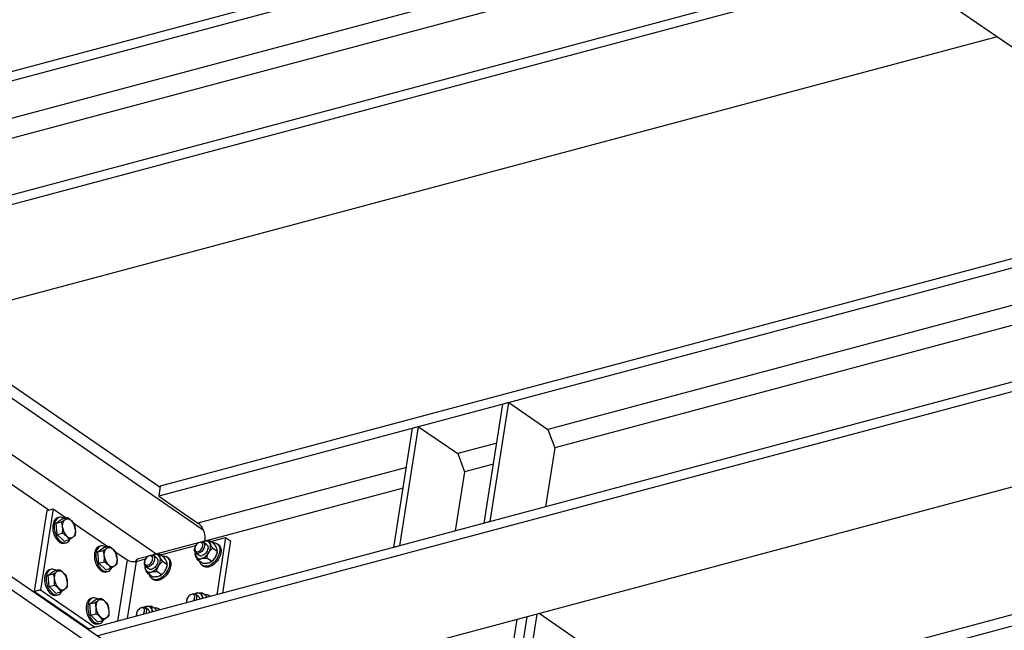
# Model space of a CAD drawing. Header units: millimetres. Extents: x 0 to 841, y 0 to 594.
# Tile 59 of 95: x 604 to 664, y 294 to 331. Entities that reach past the tile are written whole.
import ezdxf

# ---------------------------------------------------------------- set-up
doc = ezdxf.new("R2010")
doc.units = ezdxf.units.MM
doc.layers.add('TRAIT-FORT', color=4, linetype='Continuous', lineweight=25)

msp = doc.modelspace()

# ---------------------------------------------------------------- linework, layer by layer
at = {"layer": 'TRAIT-FORT', "color": 4, "linetype": 'Continuous', "lineweight": 25}
for p, q in [((647.92, 340.12), (583.511, 322.929)), ((647.826, 339.523), (583.418, 322.333)), ((647.456, 337.153), (585.798, 320.697)), ((653.095, 337.356), (711.342, 297.323)), ((648.32, 336.171), (586.294, 319.616)), ((656.609, 334.941), (579.111, 314.257)), ((657.208, 334.529), (579.71, 313.845)), ((663.284, 330.353), (585.786, 309.669)), ((677.662, 320.471), (612.422, 303.059)), ((678.261, 320.06), (612.328, 302.462)), ((571.879, 319.228), (631.476, 278.266)), ((571.767, 318.509), (631.364, 277.547)), ((685.52, 315.071), (608.022, 294.387)), ((667.522, 314.923), (635.983, 306.505)), ((686.119, 314.659), (608.621, 293.975)), ((667.324, 313.657), (636.399, 305.403)), ((597.148, 312.702), (615.025, 300.415)), ((597.983, 312.925), (612.414, 303.006)), ((591.652, 311.235), (605.64, 301.621)), ((593.574, 311.748), (612.203, 298.945)), ((692.194, 310.483), (614.697, 289.799)), ((632.107, 300.815), (633.238, 308.043)), ((632.473, 300.913), (633.603, 308.14)), ((633.603, 308.14), (633.238, 308.043)), ((633.603, 308.14), (635.983, 306.505)), ((626.621, 299.351), (627.751, 306.579)), ((626.987, 299.448), (628.117, 306.676)), ((628.117, 306.676), (627.751, 306.579)), ((628.117, 306.676), (630.497, 305.041)), ((635.983, 306.505), (636.399, 305.403)), ((632.867, 305.673), (630.497, 305.041)), ((636.399, 305.403), (635.838, 301.811)), ((630.497, 305.041), (630.913, 303.938)), ((700.32, 304.899), (636.237, 287.795)), ((627.381, 304.209), (614.708, 300.827)), ((632.669, 304.407), (630.913, 303.938)), ((701.042, 304.402), (636.125, 287.076)), ((630.913, 303.938), (630.351, 300.346)), ((612.422, 303.059), (612.328, 302.462)), ((627.183, 302.943), (615.204, 299.746)), ((612.328, 302.462), (614.708, 300.827)), ((604.77, 296.682), (605.538, 301.594)), ((605.904, 301.691), (605.135, 296.779)), ((605.538, 301.594), (605.904, 301.691)), ((605.904, 301.691), (606.696, 301.147)), ((606.102, 300.812), (606.457, 301.083)), ((606.286, 301.175), (606.195, 301.151)), ((606.457, 301.083), (606.773, 301.167)), ((606.102, 300.812), (606.418, 300.896)), ((606.162, 300.137), (606.102, 300.812)), ((607.131, 300.847), (609.228, 299.407)), ((632.473, 300.913), (632.107, 300.815)), ((606.162, 300.137), (606.478, 300.222)), ((606.577, 299.735), (606.162, 300.137)), ((606.577, 299.735), (606.893, 299.819)), ((615.488, 299.708), (616.393, 299.95)), ((616.393, 299.95), (615.85, 296.476)), ((616.393, 299.95), (616.697, 299.741)), ((606.608, 299.605), (606.699, 299.629)), ((608.634, 299.072), (608.988, 299.343)), ((608.818, 299.435), (608.727, 299.411)), ((608.988, 299.343), (609.304, 299.427)), ((614.72, 299.617), (612.156, 298.932)), ((612.44, 298.894), (614.575, 299.464)), ((614.519, 299.325), (614.509, 299.278)), ((614.759, 299.642), (614.719, 299.616)), ((615.005, 299.693), (614.994, 299.69)), ((615.24, 299.529), (615.037, 299.668)), ((615.706, 299.558), (615.418, 299.756)), ((615.887, 299.102), (615.6, 299.3)), ((615.947, 299.528), (615.871, 299.58)), ((616.697, 299.741), (616.201, 296.57)), ((626.987, 299.448), (626.621, 299.351)), ((608.634, 299.072), (608.949, 299.156)), ((608.694, 298.397), (608.634, 299.072)), ((609.663, 299.108), (610.41, 298.594)), ((610.41, 298.594), (609.827, 294.869)), ((611.01, 298.626), (610.895, 298.488)), ((610.968, 298.501), (611.527, 298.651)), ((611.672, 298.803), (611.01, 298.626)), ((611.711, 298.828), (611.671, 298.802)), ((611.957, 298.879), (611.946, 298.876)), ((612.192, 298.716), (611.989, 298.855)), ((612.658, 298.745), (612.37, 298.942)), ((612.899, 298.715), (612.823, 298.767)), ((614.551, 299.049), (614.544, 299.018)), ((614.584, 299.009), (614.786, 298.87)), ((615.541, 298.506), (615.253, 298.703)), ((615.87, 299.012), (615.878, 299.055)), ((605.793, 298.017), (605.701, 297.993)), ((605.963, 297.925), (606.279, 298.009)), ((608.694, 298.397), (609.01, 298.482)), ((609.109, 297.995), (608.694, 298.397)), ((609.109, 297.995), (609.425, 298.079)), ((610.425, 295.028), (610.968, 298.501)), ((611.471, 298.511), (611.461, 298.464)), ((611.503, 298.236), (611.496, 298.205)), ((611.536, 298.196), (611.739, 298.056)), ((612.839, 298.289), (612.552, 298.487)), ((612.822, 298.199), (612.831, 298.242)), ((615.013, 298.365), (614.726, 298.562)), ((614.965, 298.262), (615.041, 298.21)), ((615.476, 298.455), (615.495, 298.467)), ((605.608, 297.654), (605.963, 297.925)), ((605.608, 297.654), (605.924, 297.738)), ((605.668, 296.98), (605.608, 297.654)), ((609.139, 297.865), (609.231, 297.889)), ((611.965, 297.551), (611.678, 297.749)), ((611.917, 297.448), (611.993, 297.396)), ((612.493, 297.692), (612.205, 297.89)), ((612.428, 297.641), (612.447, 297.653)), ((605.668, 296.98), (605.984, 297.064)), ((606.084, 296.577), (605.668, 296.98)), ((605.135, 296.779), (604.77, 296.682)), ((604.77, 296.682), (608.084, 294.403)), ((605.135, 296.779), (608.45, 294.501)), ((606.084, 296.577), (606.399, 296.661)), ((606.114, 296.447), (606.205, 296.471)), ((608.324, 296.277), (608.233, 296.253)), ((608.495, 296.185), (608.81, 296.269)), ((614.266, 296.484), (614.225, 296.458)), ((614.746, 296.371), (614.543, 296.511)), ((615.212, 296.4), (614.924, 296.598)), ((615.262, 296.319), (615.212, 296.4)), ((615.453, 296.37), (615.377, 296.423)), ((608.14, 295.914), (608.495, 296.185)), ((608.14, 295.914), (608.455, 295.998)), ((608.2, 295.24), (608.14, 295.914)), ((611.218, 295.67), (611.177, 295.645)), ((611.698, 295.558), (611.495, 295.697)), ((612.164, 295.587), (611.876, 295.785)), ((612.405, 295.557), (612.329, 295.609)), ((614.025, 296.167), (614.016, 296.12)), ((608.2, 295.24), (608.516, 295.324)), ((608.615, 294.837), (608.2, 295.24)), ((610.977, 295.354), (610.968, 295.307)), ((612.214, 295.506), (612.164, 295.587)), ((634.699, 295.138), (631.425, 274.201)), ((635.308, 295.3), (632.034, 274.364)), ((641.248, 291.346), (635.443, 295.336)), ((608.615, 294.837), (608.931, 294.921)), ((608.645, 294.707), (608.737, 294.732)), ((634.089, 294.975), (630.815, 274.038))]:
    msp.add_line(p, q, dxfattribs=at)
at = {"layer": 'TRAIT-FORT', "color": 4, "linetype": 'Continuous', "lineweight": 25, "flags": 128}
for points in [[(606.195, 301.151), (606.155, 301.137), (606.097, 301.105), (606.044, 301.06), (605.997, 301.002), (605.957, 300.933), (605.926, 300.855), (605.903, 300.768), (605.888, 300.674), (605.883, 300.574), (605.887, 300.472), (605.901, 300.367), (605.923, 300.263), (605.954, 300.161), (605.993, 300.062), (606.039, 299.969), (606.091, 299.884), (606.149, 299.807), (606.212, 299.741), (606.278, 299.686), (606.346, 299.643), (606.415, 299.613), (606.484, 299.597), (606.551, 299.595), (606.608, 299.605)], [(606.31, 301.18), (606.247, 301.162), (606.188, 301.129), (606.135, 301.084), (606.088, 301.026), (606.049, 300.958), (606.017, 300.879), (605.994, 300.792), (605.98, 300.698), (605.975, 300.599), (605.979, 300.496), (605.992, 300.392), (606.014, 300.287), (606.045, 300.185), (606.084, 300.087), (606.13, 299.994), (606.183, 299.908), (606.241, 299.832), (606.303, 299.765), (606.369, 299.71), (606.437, 299.668), (606.507, 299.638), (606.575, 299.622), (606.643, 299.62), (606.708, 299.632), (606.769, 299.657), (606.825, 299.696), (606.875, 299.748), (606.918, 299.811), (606.932, 299.837)], [(606.489, 300.57), (606.485, 300.645), (606.488, 300.719), (606.498, 300.788), (606.514, 300.853), (606.537, 300.911), (606.565, 300.963), (606.598, 301.007), (606.636, 301.042)], [(606.636, 301.042), (606.678, 301.068), (606.724, 301.085), (606.772, 301.091), (606.822, 301.088), (606.872, 301.074), (606.923, 301.051), (606.973, 301.018), (607.021, 300.977)], [(607.259, 300.438), (607.262, 300.362), (607.259, 300.289), (607.249, 300.22), (607.233, 300.155), (607.211, 300.096), (607.183, 300.045), (607.15, 300.001), (607.111, 299.965)], [(614.708, 300.827), (614.777, 300.773), (614.842, 300.707), (614.903, 300.631), (614.959, 300.545), (615.008, 300.452), (615.05, 300.353), (615.085, 300.249), (615.111, 300.142), (615.128, 300.034), (615.136, 299.928), (615.135, 299.824), (615.125, 299.725)], [(607.111, 299.965), (607.069, 299.939), (607.024, 299.923), (606.976, 299.917), (606.926, 299.92), (606.875, 299.934), (606.824, 299.957), (606.775, 299.99), (606.726, 300.031)], [(608.727, 299.411), (608.687, 299.397), (608.628, 299.365), (608.575, 299.32), (608.528, 299.262), (608.489, 299.193), (608.457, 299.115), (608.434, 299.028), (608.42, 298.934), (608.415, 298.834), (608.419, 298.732), (608.432, 298.627), (608.455, 298.523), (608.485, 298.421), (608.524, 298.322), (608.57, 298.23), (608.623, 298.144), (608.681, 298.067), (608.743, 298.001), (608.809, 297.946), (608.877, 297.903), (608.947, 297.874), (609.016, 297.858), (609.083, 297.855), (609.139, 297.865)], [(608.841, 299.44), (608.778, 299.422), (608.72, 299.389), (608.667, 299.344), (608.62, 299.286), (608.58, 299.218), (608.549, 299.139), (608.526, 299.052), (608.511, 298.958), (608.506, 298.859), (608.51, 298.756), (608.524, 298.652), (608.546, 298.547), (608.577, 298.445), (608.616, 298.347), (608.662, 298.254), (608.714, 298.168), (608.772, 298.092), (608.835, 298.025), (608.901, 297.97), (608.969, 297.928), (609.038, 297.898), (609.107, 297.882), (609.174, 297.88), (609.239, 297.892), (609.3, 297.917), (609.356, 297.956), (609.406, 298.008), (609.449, 298.071), (609.464, 298.097)], [(609.02, 298.83), (609.017, 298.905), (609.02, 298.979), (609.03, 299.048), (609.046, 299.113), (609.068, 299.171), (609.096, 299.223), (609.13, 299.267), (609.168, 299.302)], [(609.168, 299.302), (609.21, 299.328), (609.255, 299.345), (609.303, 299.351), (609.353, 299.348), (609.404, 299.334), (609.455, 299.311), (609.504, 299.278), (609.553, 299.237)], [(615.071, 299.28), (615.035, 299.213), (614.99, 299.152), (614.939, 299.097), (614.884, 299.051), (614.825, 299.015), (614.766, 298.991), (614.709, 298.98), (614.656, 298.981), (614.608, 298.996), (614.567, 299.022), (614.535, 299.061), (614.513, 299.109), (614.502, 299.166), (614.502, 299.229), (614.509, 299.278)], [(614.968, 299.326), (614.992, 299.388), (615.005, 299.45), (615.007, 299.508), (614.997, 299.559), (614.976, 299.602), (614.945, 299.635), (614.905, 299.655), (614.858, 299.662), (614.807, 299.655), (614.754, 299.635), (614.701, 299.603), (614.65, 299.561), (614.605, 299.509), (614.567, 299.451), (614.538, 299.39), (614.52, 299.328), (614.512, 299.268), (614.516, 299.213), (614.532, 299.165), (614.558, 299.127), (614.594, 299.101), (614.637, 299.087), (614.687, 299.087), (614.739, 299.1), (614.793, 299.126), (614.845, 299.164), (614.893, 299.211), (614.935, 299.266), (614.968, 299.326)], [(614.759, 299.642), (614.766, 299.646), (614.825, 299.676), (614.884, 299.694), (614.939, 299.699), (614.99, 299.691), (615.035, 299.67), (615.071, 299.637), (615.098, 299.594), (615.115, 299.541), (615.12, 299.481), (615.115, 299.416), (615.098, 299.348), (615.071, 299.28)], [(615.592, 299.636), (615.605, 299.638), (615.682, 299.641), (615.755, 299.631), (615.821, 299.609), (615.88, 299.574), (615.931, 299.528), (615.973, 299.471), (616.004, 299.404), (616.026, 299.328), (616.036, 299.245), (616.036, 299.157), (616.024, 299.064), (616.002, 298.968), (615.969, 298.872), (615.927, 298.777), (615.875, 298.684), (615.815, 298.595), (615.748, 298.513), (615.675, 298.437), (615.598, 298.37), (615.517, 298.313), (615.435, 298.267), (615.352, 298.233), (615.271, 298.211), (615.192, 298.201), (615.117, 298.205), (615.048, 298.221), (614.985, 298.249), (614.93, 298.29), (614.883, 298.342), (614.846, 298.404), (614.82, 298.476), (614.813, 298.502)], [(615.24, 299.529), (615.245, 299.526), (615.279, 299.491), (615.304, 299.445), (615.319, 299.391), (615.323, 299.33), (615.315, 299.264), (615.296, 299.196), (615.267, 299.128), (615.229, 299.062), (615.184, 299.002), (615.132, 298.948), (615.075, 298.904), (615.017, 298.87), (614.958, 298.849)], [(615.095, 299.726), (615.035, 299.705), (614.998, 299.689)], [(615.947, 299.528), (615.956, 299.522), (616.007, 299.476), (616.049, 299.418), (616.08, 299.351), (616.102, 299.276), (616.112, 299.193), (616.112, 299.104), (616.1, 299.011), (616.078, 298.916), (616.045, 298.82), (616.002, 298.724), (615.951, 298.632), (615.891, 298.543), (615.824, 298.46), (615.751, 298.385), (615.674, 298.318), (615.593, 298.261), (615.511, 298.215), (615.428, 298.181), (615.347, 298.158), (615.268, 298.149), (615.193, 298.152), (615.123, 298.168), (615.061, 298.197), (615.041, 298.21)], [(615.368, 299.042), (615.404, 299.111), (615.433, 299.181), (615.456, 299.252), (615.47, 299.322), (615.477, 299.389), (615.476, 299.454), (615.467, 299.514), (615.45, 299.568)], [(609.79, 298.698), (609.794, 298.623), (609.791, 298.549), (609.781, 298.48), (609.765, 298.415), (609.743, 298.356), (609.714, 298.305), (609.681, 298.261), (609.643, 298.225)], [(611.92, 298.513), (611.944, 298.575), (611.957, 298.636), (611.959, 298.694), (611.949, 298.746), (611.928, 298.789), (611.897, 298.821), (611.857, 298.841), (611.81, 298.848), (611.759, 298.842), (611.706, 298.822), (611.653, 298.79), (611.602, 298.747), (611.557, 298.696), (611.519, 298.638), (611.49, 298.576), (611.472, 298.514), (611.464, 298.454), (611.468, 298.399), (611.484, 298.351), (611.51, 298.314), (611.546, 298.287), (611.589, 298.274), (611.639, 298.274), (611.691, 298.287), (611.745, 298.313), (611.797, 298.35), (611.845, 298.398), (611.887, 298.453), (611.92, 298.513)], [(611.711, 298.828), (611.718, 298.833), (611.777, 298.863), (611.836, 298.88), (611.891, 298.885), (611.942, 298.877), (611.987, 298.857), (612.023, 298.824), (612.05, 298.78), (612.067, 298.728), (612.072, 298.667), (612.067, 298.602), (612.05, 298.534), (612.023, 298.466)], [(612.544, 298.823), (612.557, 298.825), (612.634, 298.828), (612.707, 298.818), (612.773, 298.795), (612.832, 298.761), (612.883, 298.714), (612.925, 298.657), (612.957, 298.59), (612.978, 298.515), (612.988, 298.432), (612.988, 298.343), (612.976, 298.25), (612.954, 298.155), (612.921, 298.059), (612.879, 297.963), (612.827, 297.87), (612.767, 297.782), (612.7, 297.699), (612.627, 297.624), (612.55, 297.557), (612.469, 297.5), (612.387, 297.454), (612.304, 297.419), (612.223, 297.397), (612.144, 297.388), (612.069, 297.391), (612, 297.407), (611.937, 297.436), (611.882, 297.476), (611.835, 297.528), (611.798, 297.591), (611.772, 297.662), (611.765, 297.689)], [(612.192, 298.716), (612.197, 298.712), (612.231, 298.677), (612.256, 298.632), (612.271, 298.578), (612.275, 298.517), (612.267, 298.451), (612.248, 298.382), (612.22, 298.314), (612.182, 298.249), (612.136, 298.188), (612.084, 298.135), (612.027, 298.091), (611.969, 298.057), (611.91, 298.035)], [(612.047, 298.912), (611.987, 298.892), (611.95, 298.875)], [(612.899, 298.715), (612.908, 298.708), (612.959, 298.662), (613.001, 298.605), (613.032, 298.538), (613.054, 298.462), (613.064, 298.379), (613.064, 298.291), (613.052, 298.198), (613.03, 298.103), (612.997, 298.006), (612.955, 297.911), (612.903, 297.818), (612.843, 297.73), (612.776, 297.647), (612.703, 297.572), (612.626, 297.505), (612.545, 297.448), (612.463, 297.402), (612.38, 297.367), (612.299, 297.345), (612.22, 297.336), (612.145, 297.339), (612.076, 297.355), (612.013, 297.384), (611.993, 297.396)], [(612.32, 298.229), (612.356, 298.297), (612.385, 298.368), (612.408, 298.438), (612.422, 298.508), (612.429, 298.576), (612.428, 298.64), (612.419, 298.7), (612.402, 298.755)], [(605.701, 297.993), (605.662, 297.979), (605.603, 297.947), (605.55, 297.902), (605.503, 297.844), (605.464, 297.776), (605.432, 297.697), (605.409, 297.61), (605.394, 297.516), (605.389, 297.417), (605.394, 297.314), (605.407, 297.209), (605.429, 297.105), (605.46, 297.003), (605.499, 296.904), (605.545, 296.812), (605.597, 296.726), (605.655, 296.65), (605.718, 296.583), (605.784, 296.528), (605.852, 296.485), (605.921, 296.456), (605.99, 296.44), (606.058, 296.438), (606.114, 296.447)], [(605.816, 298.023), (605.753, 298.004), (605.694, 297.971), (605.641, 297.926), (605.595, 297.869), (605.555, 297.8), (605.523, 297.721), (605.5, 297.634), (605.486, 297.54), (605.481, 297.441), (605.485, 297.338), (605.498, 297.234), (605.521, 297.129), (605.551, 297.027), (605.59, 296.929), (605.636, 296.836), (605.689, 296.751), (605.747, 296.674), (605.809, 296.608), (605.875, 296.552), (605.944, 296.51), (606.013, 296.48), (606.082, 296.464), (606.149, 296.462), (606.214, 296.474), (606.275, 296.5), (606.331, 296.538), (606.381, 296.59), (606.424, 296.653), (606.438, 296.68)], [(609.643, 298.225), (609.601, 298.199), (609.555, 298.183), (609.507, 298.177), (609.457, 298.18), (609.407, 298.194), (609.356, 298.217), (609.306, 298.25), (609.258, 298.291)], [(612.023, 298.466), (611.987, 298.4), (611.942, 298.338), (611.891, 298.283), (611.836, 298.237), (611.777, 298.202), (611.718, 298.177), (611.661, 298.166), (611.608, 298.168), (611.56, 298.182), (611.519, 298.209), (611.487, 298.247), (611.465, 298.296), (611.454, 298.352), (611.454, 298.415), (611.461, 298.464)], [(605.995, 297.412), (605.991, 297.487), (605.994, 297.561), (606.004, 297.63), (606.02, 297.695), (606.043, 297.754), (606.071, 297.805), (606.104, 297.849), (606.142, 297.885)], [(606.142, 297.885), (606.184, 297.911), (606.23, 297.927), (606.278, 297.933), (606.328, 297.93), (606.378, 297.916), (606.429, 297.893), (606.479, 297.86), (606.527, 297.819)], [(606.618, 296.808), (606.575, 296.782), (606.53, 296.765), (606.482, 296.759), (606.432, 296.762), (606.381, 296.776), (606.331, 296.799), (606.281, 296.832), (606.233, 296.873)], [(606.765, 297.28), (606.768, 297.205), (606.765, 297.131), (606.756, 297.062), (606.739, 296.997), (606.717, 296.939), (606.689, 296.887), (606.656, 296.843), (606.618, 296.808)], [(608.233, 296.253), (608.193, 296.239), (608.135, 296.207), (608.081, 296.162), (608.035, 296.104), (607.995, 296.036), (607.963, 295.957), (607.94, 295.87), (607.926, 295.776), (607.921, 295.677), (607.925, 295.574), (607.938, 295.469), (607.961, 295.365), (607.991, 295.263), (608.03, 295.164), (608.076, 295.072), (608.129, 294.986), (608.187, 294.91), (608.25, 294.843), (608.315, 294.788), (608.384, 294.745), (608.453, 294.716), (608.522, 294.7), (608.589, 294.698), (608.645, 294.707)], [(608.348, 296.283), (608.285, 296.264), (608.226, 296.231), (608.173, 296.186), (608.126, 296.129), (608.087, 296.06), (608.055, 295.981), (608.032, 295.894), (608.017, 295.8), (608.012, 295.701), (608.017, 295.598), (608.03, 295.494), (608.052, 295.389), (608.083, 295.287), (608.122, 295.189), (608.168, 295.096), (608.22, 295.011), (608.278, 294.934), (608.341, 294.868), (608.407, 294.812), (608.475, 294.77), (608.544, 294.74), (608.613, 294.724), (608.681, 294.722), (608.745, 294.734), (608.806, 294.76), (608.862, 294.798), (608.912, 294.85), (608.956, 294.913), (608.97, 294.94)], [(614.474, 296.168), (614.498, 296.231), (614.511, 296.292), (614.513, 296.35), (614.503, 296.402), (614.482, 296.445), (614.451, 296.477), (614.411, 296.497), (614.364, 296.504), (614.313, 296.497), (614.26, 296.478), (614.207, 296.446), (614.157, 296.403), (614.111, 296.351), (614.073, 296.294), (614.044, 296.232), (614.026, 296.17), (614.018, 296.11), (614.023, 296.055), (614.038, 296.007), (614.045, 295.994)], [(614.266, 296.484), (614.273, 296.488), (614.331, 296.518), (614.39, 296.536), (614.445, 296.541), (614.496, 296.533), (614.541, 296.512), (614.577, 296.48), (614.604, 296.436), (614.621, 296.383), (614.626, 296.323), (614.621, 296.258), (614.604, 296.19), (614.585, 296.138)], [(608.526, 295.672), (608.523, 295.748), (608.526, 295.821), (608.536, 295.89), (608.552, 295.955), (608.574, 296.014), (608.602, 296.065), (608.636, 296.109), (608.674, 296.145)], [(608.674, 296.145), (608.716, 296.171), (608.761, 296.187), (608.809, 296.193), (608.859, 296.19), (608.91, 296.176), (608.961, 296.153), (609.011, 296.12), (609.059, 296.079)], [(611.426, 295.355), (611.45, 295.417), (611.463, 295.479), (611.465, 295.537), (611.455, 295.588), (611.434, 295.631), (611.403, 295.663), (611.363, 295.683), (611.317, 295.69), (611.265, 295.684), (611.212, 295.664), (611.159, 295.632), (611.109, 295.589), (611.063, 295.538), (611.025, 295.48), (610.996, 295.419), (610.978, 295.356), (610.97, 295.296), (610.975, 295.241), (610.99, 295.194), (610.997, 295.181)], [(611.218, 295.67), (611.225, 295.675), (611.283, 295.705), (611.342, 295.723), (611.397, 295.728), (611.448, 295.72), (611.493, 295.699), (611.529, 295.666), (611.556, 295.622), (611.573, 295.57), (611.578, 295.51), (611.573, 295.444), (611.556, 295.377), (611.537, 295.325)], [(611.554, 295.755), (611.493, 295.734), (611.456, 295.717)], [(614.434, 296.098), (614.441, 296.108), (614.474, 296.168)], [(609.149, 295.068), (609.107, 295.042), (609.062, 295.025), (609.013, 295.019), (608.964, 295.022), (608.913, 295.036), (608.862, 295.059), (608.812, 295.092), (608.764, 295.133)], [(609.296, 295.54), (609.3, 295.465), (609.297, 295.392), (609.287, 295.322), (609.271, 295.257), (609.249, 295.199), (609.221, 295.147), (609.187, 295.103), (609.149, 295.068)], [(611.386, 295.285), (611.393, 295.295), (611.426, 295.355)]]:
    msp.add_lwpolyline(points, dxfattribs=at)
at = {"layer": 'TRAIT-FORT', "color": 4, "linetype": 'Continuous', "lineweight": 25}
for centre, radius, start, end in [((606.363, 300.792), 0.393, 55.89247, 97.81798), ((607.364, 300.634), 0.878, 184.23018, 223.41054), ((606.383, 300.373), 0.878, 4.23018, 43.41054), ((608.895, 299.052), 0.393, 55.89247, 97.81798), ((608.915, 298.633), 0.878, 4.23018, 43.41054), ((615.191, 299.464), 0.279, 21.97505, 110.1565), ((609.896, 298.894), 0.878, 184.23018, 223.41054), ((610.803, 299.236), 0.752, 238.4944, 282.65014), ((612.144, 298.651), 0.279, 21.97505, 110.1565), ((615.009, 298.988), 0.461, 172.89755, 200.0058), ((614.835, 298.935), 0.279, 201.97505, 290.1565), ((614.895, 299.04), 0.202, 237.54961, 288.35911), ((614.683, 299.41), 0.777, 288.57333, 331.74271), ((615.019, 299.191), 0.867, 303.2935, 330.43734), ((615.06, 299.184), 0.828, 329.44401, 348.00531), ((605.869, 297.634), 0.393, 55.89247, 97.81798), ((611.961, 298.175), 0.461, 172.89755, 200.0058), ((611.787, 298.122), 0.279, 201.97505, 290.1565), ((611.847, 298.227), 0.202, 237.54961, 288.35911), ((611.635, 298.597), 0.777, 288.57333, 331.74271), ((612.012, 298.371), 0.828, 329.44401, 348.00531), ((606.87, 297.477), 0.878, 184.23018, 223.41054), ((605.89, 297.216), 0.878, 4.23018, 43.41054), ((611.971, 298.378), 0.867, 303.2935, 330.43734), ((608.401, 295.894), 0.393, 55.89247, 97.81798), ((614.758, 296.011), 0.579, 105.68759, 123.01798), ((614.698, 296.306), 0.279, 21.97505, 110.1565), ((614.616, 296.203), 0.213, 0.02388, 52.30706), ((614.555, 296.259), 0.429, 358.06446, 20.66534), ((615.171, 296.121), 0.365, 42.34336, 101.40953), ((609.402, 295.737), 0.878, 184.23018, 223.41054), ((608.421, 295.476), 0.878, 4.23018, 43.41054), ((611.65, 295.493), 0.279, 21.97505, 110.1565), ((612.123, 295.307), 0.365, 42.34336, 101.40953), ((614.37, 296.042), 0.363, 167.49196, 188.92781), ((611.322, 295.228), 0.363, 167.49196, 188.92781), ((611.568, 295.39), 0.213, 0.02388, 52.30706), ((611.507, 295.446), 0.429, 358.06446, 20.66534)]:
    msp.add_arc(centre, radius, start, end, dxfattribs=at)
for points, knots in [([(606.418, 300.896), (606.458, 300.921), (606.539, 300.971), (606.604, 301.019), (606.636, 301.042)], [0, 0, 0, 0, 0.495458, 1, 1, 1, 1]), ([(606.636, 301.042), (606.664, 301.065), (606.72, 301.109), (606.755, 301.148), (606.773, 301.167)], [0, 0, 0, 0, 0.494511, 1, 1, 1, 1]), ([(606.773, 301.167), (606.818, 301.137), (606.909, 301.078), (606.983, 301.01), (607.021, 300.977)], [0, 0, 0, 0, 0.495458, 1, 1, 1, 1]), ([(606.489, 300.57), (606.482, 300.626), (606.467, 300.739), (606.434, 300.843), (606.418, 300.896)], [0, 0, 0, 0, 0.494511, 1, 1, 1, 1]), ([(606.478, 300.222), (606.485, 300.28), (606.498, 300.396), (606.492, 300.511), (606.489, 300.57)], [0, 0, 0, 0, 0.495458, 1, 1, 1, 1]), ([(607.021, 300.977), (607.054, 300.942), (607.12, 300.873), (607.165, 300.801), (607.188, 300.764)], [0, 0, 0, 0, 0.494511, 1, 1, 1, 1]), ([(607.188, 300.764), (607.204, 300.713), (607.237, 300.608), (607.251, 300.495), (607.259, 300.438)], [0, 0, 0, 0, 0.495458, 1, 1, 1, 1]), ([(607.259, 300.438), (607.262, 300.381), (607.268, 300.266), (607.255, 300.149), (607.248, 300.09)], [0, 0, 0, 0, 0.494511, 1, 1, 1, 1]), ([(606.726, 300.031), (606.69, 300.064), (606.615, 300.132), (606.524, 300.191), (606.478, 300.222)], [0, 0, 0, 0, 0.494511, 1, 1, 1, 1]), ([(606.893, 299.819), (606.871, 299.855), (606.826, 299.927), (606.76, 299.996), (606.726, 300.031)], [0, 0, 0, 0, 0.495458, 1, 1, 1, 1]), ([(607.111, 299.965), (607.08, 299.942), (607.015, 299.895), (606.934, 299.845), (606.893, 299.819)], [0, 0, 0, 0, 0.494511, 1, 1, 1, 1]), ([(607.248, 300.09), (607.231, 300.071), (607.196, 300.033), (607.14, 299.988), (607.111, 299.965)], [0, 0, 0, 0, 0.495458, 1, 1, 1, 1]), ([(608.949, 299.156), (608.99, 299.181), (609.071, 299.232), (609.135, 299.279), (609.168, 299.302)], [0, 0, 0, 0, 0.495458, 1, 1, 1, 1]), ([(609.168, 299.302), (609.195, 299.325), (609.251, 299.369), (609.286, 299.408), (609.304, 299.427)], [0, 0, 0, 0, 0.494511, 1, 1, 1, 1]), ([(609.304, 299.427), (609.349, 299.397), (609.44, 299.338), (609.515, 299.27), (609.553, 299.237)], [0, 0, 0, 0, 0.495458, 1, 1, 1, 1]), ([(609.553, 299.237), (609.585, 299.202), (609.652, 299.133), (609.697, 299.061), (609.719, 299.024)], [0, 0, 0, 0, 0.494511, 1, 1, 1, 1]), ([(614.991, 299.685), (614.999, 299.689), (615.028, 299.706), (615.067, 299.717), (615.095, 299.726)], [0, 0, 0, 0, 0.263861, 1, 1, 1, 1]), ([(615.095, 299.726), (615.1, 299.727), (615.137, 299.737), (615.215, 299.75), (615.321, 299.756), (615.391, 299.756), (615.418, 299.756)], [0, 0, 0, 0, 0.048843, 0.400094, 0.764039, 1, 1, 1, 1]), ([(615.368, 299.042), (615.384, 299.067), (615.416, 299.119), (615.492, 299.209), (615.557, 299.264), (615.6, 299.3)], [0, 0, 0, 0, 0.249707, 0.504625, 1, 1, 1, 1]), ([(615.418, 299.756), (615.417, 299.734), (615.414, 299.69), (615.43, 299.622), (615.447, 299.578), (615.45, 299.568)], [0, 0, 0, 0, 0.432386, 0.879557, 1, 1, 1, 1]), ([(615.45, 299.568), (615.459, 299.548), (615.477, 299.507), (615.525, 299.417), (615.57, 299.347), (615.6, 299.3)], [0, 0, 0, 0, 0.249707, 0.504625, 1, 1, 1, 1]), ([(615.855, 299.29), (615.846, 299.31), (615.829, 299.352), (615.781, 299.441), (615.736, 299.512), (615.706, 299.558)], [0, 0, 0, 0, 0.2497071, 0.5046252, 1, 1, 1, 1]), ([(615.887, 299.102), (615.889, 299.124), (615.891, 299.169), (615.876, 299.236), (615.859, 299.281), (615.855, 299.29)], [0, 0, 0, 0, 0.432386, 0.879557, 1, 1, 1, 1]), ([(609.02, 298.83), (609.013, 298.886), (608.999, 298.999), (608.966, 299.103), (608.949, 299.156)], [0, 0, 0, 0, 0.494511, 1, 1, 1, 1]), ([(609.01, 298.482), (609.016, 298.54), (609.029, 298.656), (609.023, 298.772), (609.02, 298.83)], [0, 0, 0, 0, 0.495458, 1, 1, 1, 1]), ([(609.719, 299.024), (609.736, 298.973), (609.769, 298.868), (609.783, 298.755), (609.79, 298.698)], [0, 0, 0, 0, 0.495458, 1, 1, 1, 1]), ([(609.79, 298.698), (609.793, 298.641), (609.799, 298.526), (609.786, 298.409), (609.78, 298.35)], [0, 0, 0, 0, 0.494511, 1, 1, 1, 1]), ([(611.943, 298.871), (611.951, 298.876), (611.98, 298.893), (612.019, 298.904), (612.047, 298.912)], [0, 0, 0, 0, 0.263861, 1, 1, 1, 1]), ([(612.047, 298.912), (612.052, 298.914), (612.089, 298.923), (612.167, 298.936), (612.273, 298.943), (612.343, 298.943), (612.37, 298.942)], [0, 0, 0, 0, 0.048843, 0.400094, 0.764039, 1, 1, 1, 1]), ([(612.37, 298.942), (612.369, 298.921), (612.366, 298.876), (612.382, 298.809), (612.399, 298.764), (612.402, 298.755)], [0, 0, 0, 0, 0.432386, 0.879557, 1, 1, 1, 1]), ([(612.402, 298.755), (612.411, 298.734), (612.429, 298.693), (612.477, 298.604), (612.522, 298.533), (612.552, 298.487)], [0, 0, 0, 0, 0.249707, 0.504625, 1, 1, 1, 1]), ([(612.807, 298.477), (612.798, 298.497), (612.781, 298.538), (612.733, 298.628), (612.688, 298.698), (612.658, 298.745)], [0, 0, 0, 0, 0.2497071, 0.5046252, 1, 1, 1, 1]), ([(614.576, 298.831), (614.569, 298.85), (614.555, 298.889), (614.541, 298.955), (614.543, 298.993), (614.544, 299.018)], [0, 0, 0, 0, 0.249707, 0.504625, 1, 1, 1, 1]), ([(614.726, 298.562), (614.699, 298.603), (614.646, 298.686), (614.599, 298.775), (614.58, 298.821), (614.576, 298.831)], [0, 0, 0, 0, 0.432386, 0.879557, 1, 1, 1, 1]), ([(614.726, 298.562), (614.745, 298.579), (614.78, 298.609), (614.848, 298.647), (614.903, 298.664), (614.931, 298.673)], [0, 0, 0, 0, 0.3705336, 0.6810577, 1, 1, 1, 1]), ([(614.931, 298.673), (614.935, 298.674), (614.972, 298.684), (615.051, 298.697), (615.157, 298.704), (615.226, 298.703), (615.253, 298.703)], [0, 0, 0, 0, 0.048843, 0.400094, 0.764039, 1, 1, 1, 1]), ([(615.253, 298.703), (615.263, 298.754), (615.284, 298.856), (615.328, 298.97), (615.361, 299.029), (615.368, 299.042)], [0, 0, 0, 0, 0.432386, 0.879557, 1, 1, 1, 1]), ([(615.773, 298.764), (615.757, 298.738), (615.725, 298.687), (615.649, 298.597), (615.584, 298.542), (615.541, 298.506)], [0, 0, 0, 0, 0.249707, 0.504625, 1, 1, 1, 1]), ([(615.887, 299.102), (615.877, 299.052), (615.857, 298.95), (615.813, 298.836), (615.78, 298.776), (615.773, 298.764)], [0, 0, 0, 0, 0.432386, 0.879557, 1, 1, 1, 1]), ([(606.142, 297.885), (606.17, 297.907), (606.226, 297.952), (606.261, 297.99), (606.279, 298.009)], [0, 0, 0, 0, 0.494511, 1, 1, 1, 1]), ([(606.279, 298.009), (606.324, 297.98), (606.415, 297.92), (606.49, 297.853), (606.527, 297.819)], [0, 0, 0, 0, 0.495458, 1, 1, 1, 1]), ([(609.258, 298.291), (609.221, 298.324), (609.147, 298.392), (609.056, 298.451), (609.01, 298.482)], [0, 0, 0, 0, 0.494511, 1, 1, 1, 1]), ([(609.425, 298.079), (609.402, 298.115), (609.357, 298.187), (609.291, 298.256), (609.258, 298.291)], [0, 0, 0, 0, 0.495458, 1, 1, 1, 1]), ([(609.643, 298.225), (609.611, 298.202), (609.547, 298.155), (609.466, 298.105), (609.425, 298.079)], [0, 0, 0, 0, 0.494511, 1, 1, 1, 1]), ([(609.78, 298.35), (609.762, 298.331), (609.727, 298.293), (609.671, 298.248), (609.643, 298.225)], [0, 0, 0, 0, 0.495458, 1, 1, 1, 1]), ([(611.528, 298.017), (611.521, 298.036), (611.507, 298.075), (611.493, 298.141), (611.495, 298.18), (611.496, 298.205)], [0, 0, 0, 0, 0.249707, 0.504625, 1, 1, 1, 1]), ([(611.678, 297.749), (611.651, 297.79), (611.598, 297.872), (611.551, 297.962), (611.532, 298.008), (611.528, 298.017)], [0, 0, 0, 0, 0.432386, 0.879557, 1, 1, 1, 1]), ([(612.205, 297.89), (612.215, 297.94), (612.236, 298.042), (612.28, 298.156), (612.313, 298.216), (612.32, 298.229)], [0, 0, 0, 0, 0.432386, 0.879557, 1, 1, 1, 1]), ([(612.32, 298.229), (612.336, 298.254), (612.368, 298.305), (612.444, 298.395), (612.509, 298.45), (612.552, 298.487)], [0, 0, 0, 0, 0.249707, 0.504625, 1, 1, 1, 1]), ([(612.839, 298.289), (612.829, 298.239), (612.809, 298.136), (612.765, 298.022), (612.732, 297.963), (612.725, 297.95)], [0, 0, 0, 0, 0.432386, 0.879557, 1, 1, 1, 1]), ([(612.839, 298.289), (612.841, 298.311), (612.843, 298.355), (612.828, 298.423), (612.811, 298.467), (612.807, 298.477)], [0, 0, 0, 0, 0.432386, 0.879557, 1, 1, 1, 1]), ([(615.336, 298.395), (615.306, 298.388), (615.245, 298.375), (615.135, 298.365), (615.056, 298.365), (615.013, 298.365)], [0, 0, 0, 0, 0.309954, 0.629469, 1, 1, 1, 1]), ([(615.541, 298.506), (615.529, 298.495), (615.5, 298.469), (615.439, 298.431), (615.378, 298.406), (615.34, 298.396), (615.336, 298.395)], [0, 0, 0, 0, 0.235965, 0.588239, 0.951157, 1, 1, 1, 1]), ([(605.924, 297.738), (605.964, 297.763), (606.045, 297.814), (606.11, 297.861), (606.142, 297.885)], [0, 0, 0, 0, 0.495458, 1, 1, 1, 1]), ([(605.995, 297.412), (605.988, 297.468), (605.973, 297.581), (605.941, 297.685), (605.924, 297.738)], [0, 0, 0, 0, 0.494511, 1, 1, 1, 1]), ([(605.984, 297.064), (605.991, 297.122), (606.004, 297.238), (605.998, 297.354), (605.995, 297.412)], [0, 0, 0, 0, 0.495458, 1, 1, 1, 1]), ([(606.527, 297.819), (606.56, 297.784), (606.626, 297.715), (606.671, 297.643), (606.694, 297.606)], [0, 0, 0, 0, 0.494511, 1, 1, 1, 1]), ([(606.694, 297.606), (606.71, 297.555), (606.743, 297.45), (606.758, 297.337), (606.765, 297.28)], [0, 0, 0, 0, 0.495458, 1, 1, 1, 1]), ([(611.678, 297.749), (611.697, 297.765), (611.732, 297.795), (611.8, 297.834), (611.855, 297.851), (611.883, 297.86)], [0, 0, 0, 0, 0.3705336, 0.6810577, 1, 1, 1, 1]), ([(611.883, 297.86), (611.887, 297.861), (611.924, 297.871), (612.003, 297.884), (612.109, 297.89), (612.178, 297.89), (612.205, 297.89)], [0, 0, 0, 0, 0.048843, 0.400094, 0.764039, 1, 1, 1, 1]), ([(612.288, 297.581), (612.258, 297.575), (612.197, 297.561), (612.088, 297.552), (612.008, 297.551), (611.965, 297.551)], [0, 0, 0, 0, 0.309954, 0.629469, 1, 1, 1, 1]), ([(612.493, 297.692), (612.481, 297.682), (612.452, 297.655), (612.391, 297.617), (612.33, 297.593), (612.292, 297.583), (612.288, 297.581)], [0, 0, 0, 0, 0.235965, 0.588239, 0.951157, 1, 1, 1, 1]), ([(612.725, 297.95), (612.709, 297.925), (612.677, 297.874), (612.601, 297.783), (612.536, 297.728), (612.493, 297.692)], [0, 0, 0, 0, 0.249707, 0.504625, 1, 1, 1, 1]), ([(606.233, 296.873), (606.196, 296.907), (606.121, 296.974), (606.03, 297.034), (605.984, 297.064)], [0, 0, 0, 0, 0.494511, 1, 1, 1, 1]), ([(606.399, 296.661), (606.377, 296.697), (606.332, 296.769), (606.266, 296.838), (606.233, 296.873)], [0, 0, 0, 0, 0.495458, 1, 1, 1, 1]), ([(606.618, 296.808), (606.586, 296.784), (606.522, 296.737), (606.44, 296.687), (606.399, 296.661)], [0, 0, 0, 0, 0.494511, 1, 1, 1, 1]), ([(606.754, 296.932), (606.737, 296.913), (606.702, 296.875), (606.646, 296.83), (606.618, 296.808)], [0, 0, 0, 0, 0.495458, 1, 1, 1, 1]), ([(606.765, 297.28), (606.768, 297.223), (606.774, 297.108), (606.761, 296.991), (606.754, 296.932)], [0, 0, 0, 0, 0.494511, 1, 1, 1, 1]), ([(608.674, 296.145), (608.701, 296.167), (608.757, 296.212), (608.793, 296.25), (608.81, 296.269)], [0, 0, 0, 0, 0.494511, 1, 1, 1, 1]), ([(608.81, 296.269), (608.855, 296.24), (608.947, 296.18), (609.021, 296.113), (609.059, 296.079)], [0, 0, 0, 0, 0.495458, 1, 1, 1, 1]), ([(614.497, 296.527), (614.505, 296.532), (614.534, 296.548), (614.573, 296.56), (614.601, 296.568)], [0, 0, 0, 0, 0.263861, 1, 1, 1, 1]), ([(614.601, 296.568), (614.606, 296.569), (614.643, 296.579), (614.721, 296.592), (614.827, 296.598), (614.897, 296.598), (614.924, 296.598)], [0, 0, 0, 0, 0.048843, 0.400094, 0.764039, 1, 1, 1, 1]), ([(614.924, 296.598), (614.923, 296.576), (614.92, 296.532), (614.936, 296.464), (614.953, 296.42), (614.956, 296.411)], [0, 0, 0, 0, 0.432386, 0.879557, 1, 1, 1, 1]), ([(614.956, 296.411), (614.965, 296.39), (614.983, 296.349), (615.01, 296.297), (615.029, 296.266), (615.034, 296.258)], [0, 0, 0, 0, 0.427, 0.862911, 1, 1, 1, 1]), ([(608.455, 295.998), (608.496, 296.023), (608.577, 296.074), (608.641, 296.121), (608.674, 296.145)], [0, 0, 0, 0, 0.495458, 1, 1, 1, 1]), ([(608.526, 295.672), (608.519, 295.728), (608.505, 295.841), (608.472, 295.945), (608.455, 295.998)], [0, 0, 0, 0, 0.494511, 1, 1, 1, 1]), ([(608.516, 295.324), (608.522, 295.382), (608.535, 295.498), (608.529, 295.614), (608.526, 295.672)], [0, 0, 0, 0, 0.495458, 1, 1, 1, 1]), ([(609.059, 296.079), (609.091, 296.045), (609.158, 295.975), (609.203, 295.903), (609.226, 295.867)], [0, 0, 0, 0, 0.494511, 1, 1, 1, 1]), ([(609.226, 295.867), (609.242, 295.815), (609.275, 295.71), (609.289, 295.597), (609.296, 295.54)], [0, 0, 0, 0, 0.495458, 1, 1, 1, 1]), ([(611.449, 295.714), (611.457, 295.718), (611.486, 295.735), (611.525, 295.746), (611.554, 295.755)], [0, 0, 0, 0, 0.263861, 1, 1, 1, 1]), ([(611.554, 295.755), (611.558, 295.756), (611.595, 295.765), (611.673, 295.778), (611.779, 295.785), (611.849, 295.785), (611.876, 295.785)], [0, 0, 0, 0, 0.048843, 0.400094, 0.764039, 1, 1, 1, 1]), ([(611.876, 295.785), (611.875, 295.763), (611.872, 295.719), (611.888, 295.651), (611.905, 295.606), (611.908, 295.597)], [0, 0, 0, 0, 0.432386, 0.879557, 1, 1, 1, 1]), ([(608.764, 295.133), (608.727, 295.167), (608.653, 295.234), (608.562, 295.294), (608.516, 295.324)], [0, 0, 0, 0, 0.494511, 1, 1, 1, 1]), ([(608.931, 294.921), (608.909, 294.957), (608.864, 295.029), (608.797, 295.098), (608.764, 295.133)], [0, 0, 0, 0, 0.495458, 1, 1, 1, 1]), ([(609.149, 295.068), (609.117, 295.044), (609.053, 294.997), (608.972, 294.947), (608.931, 294.921)], [0, 0, 0, 0, 0.494511, 1, 1, 1, 1]), ([(609.286, 295.192), (609.268, 295.173), (609.233, 295.135), (609.177, 295.09), (609.149, 295.068)], [0, 0, 0, 0, 0.495458, 1, 1, 1, 1]), ([(609.296, 295.54), (609.299, 295.483), (609.306, 295.368), (609.292, 295.251), (609.286, 295.192)], [0, 0, 0, 0, 0.494511, 1, 1, 1, 1]), ([(611.908, 295.597), (611.917, 295.577), (611.935, 295.535), (611.962, 295.484), (611.981, 295.452), (611.986, 295.445)], [0, 0, 0, 0, 0.427, 0.862911, 1, 1, 1, 1])]:
    msp.add_open_spline(points, degree=3, knots=knots, dxfattribs=at)

doc.saveas('drawing.dxf')
